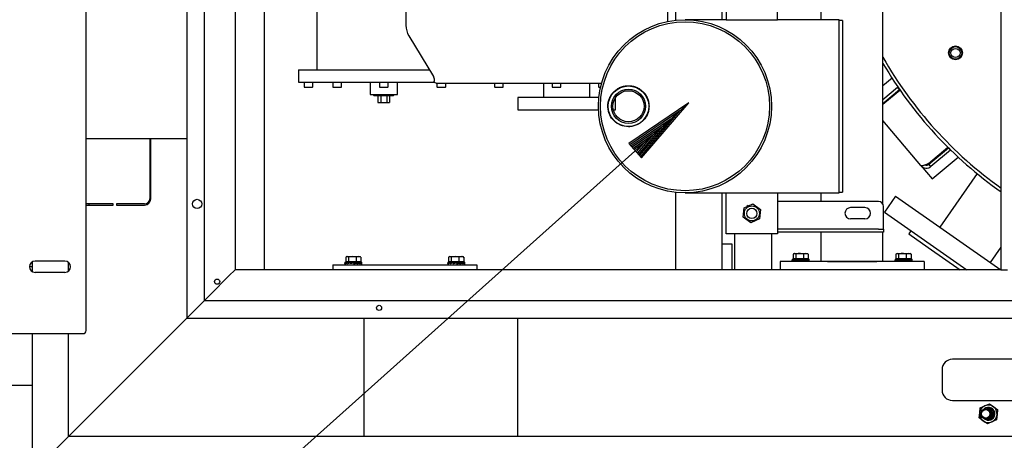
# Model space of a CAD drawing. Extents: x -72 to 51457, y 0 to 26838.
# Tile 16 of 203: x 5850 to 6808, y 7634 to 8043. Entities that reach past the tile are written whole.
import ezdxf

# ---------------------------------------------------------------- set-up
doc = ezdxf.new("R2010")
doc.units = 0
doc.header["$LTSCALE"] = 12
for name, pattern in [('LDM', [0]), ('LFUN', [0]), ('SOLID_THIN', [0])]:
    doc.linetypes.add(name, pattern=pattern)
doc.layers.get('0').update_dxf_attribs({"linetype": 'CONTINUOUS'})
doc.layers.add('4', color=7, linetype='CONTINUOUS')

# ---------------------------------------------------------------- blocks, each defined once
blk = doc.blocks.new('MEDFUNV_6')
at = {"color": 0, "linetype": 'LFUN', "lineweight": -2}
for points in [[(1, 0.133), (0, 0), (1, -0.133), (1, 0.133)], [(1, 0.111), (0.167, 0), (1, -0.111)], [(1, 0.089), (0.333, 0), (1, -0.089)], [(1, 0.067), (0.5, 0), (1, -0.067)], [(1, 0.044), (0.667, 0), (1, -0.044)], [(1, 0.022), (0.833, 0), (1, -0.022)]]:
    blk.add_lwpolyline(points, dxfattribs=at)
blk = doc.blocks.new('MEDCLUMP_NTE_1418_')
at = {"layer": '4', "color": 7, "linetype": 'LDM', "lineweight": 25}
blk.add_lwpolyline([(6501.03, 7962.06), (3975.87, 5703.11), (3912.37, 5703.11)], dxfattribs=at)
at = {"layer": '4', "color": 7, "linetype": 'LDM', "lineweight": 25, "xscale": 70, "yscale": 70, "zscale": 70, "rotation": 221.815035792}
blk.add_blockref('MEDFUNV_6', (6501.03, 7962.06), dxfattribs=at)
blk = doc.blocks.new('Vela_Drauf')
at = {"color": 7, "linetype": 'SOLID_THIN', "lineweight": 25}
for p, q in [((6012.76, 9374.68), (6012.76, 7752.68)), ((5914.76, 7740.68), (5914.76, 9364.68)), ((6029.76, 9357.68), (6029.76, 7769.68)), ((6059.76, 8517.68), (6059.76, 7799.68)), ((6533.26, 8042.83), (6533.26, 8517.68)), ((6804.76, 7799.68), (6804.76, 8517.68)), ((6139.26, 8199.68), (6139.26, 7994.18)), ((6088.26, 7799.68), (6088.26, 8189.4)), ((6488.26, 8042.35), (6488.26, 8189.4)), ((6537.26, 8082.83), (6537.26, 8042.83)), ((6587.26, 8042.83), (6587.26, 8082.83)), ((6225.86, 8067.13), (6225.86, 8037.45)), ((6480.66, 8041.18), (6480.66, 8067.13)), ((6689.76, 7863.36), (6689.76, 8054)), ((6629.76, 8042.83), (6629.76, 8051.18)), ((6537.26, 8042.83), (6497.26, 8042.83)), ((6537.26, 8042.83), (6587.26, 8042.83)), ((6647.26, 8042.83), (6587.26, 8042.83)), ((6647.26, 7874.53), (6647.26, 8042.83)), ((6650.26, 8042.18), (6647.26, 8042.18)), ((6650.26, 8042.18), (6650.26, 7875.18)), ((6228.71, 8027.15), (6252.54, 7987.49)), ((6121.26, 7994.18), (6121.26, 7982.18)), ((6121.26, 7994.18), (6204.26, 7994.18)), ((6204.26, 7994.18), (6248.52, 7994.18)), ((6698.6, 7985.89), (6689.76, 7978.46)), ((6121.26, 7982.18), (6204.26, 7982.18)), ((6126.78, 7982.18), (6126.78, 7977.68)), ((6127.28, 7977.18), (6134.78, 7977.18)), ((6135.28, 7977.68), (6135.28, 7982.18)), ((6154.75, 7982.18), (6154.75, 7977.68)), ((6155.25, 7977.18), (6162.75, 7977.18)), ((6163.25, 7977.68), (6163.25, 7982.18)), ((6191.01, 7982.18), (6191.01, 7970.18)), ((6200.01, 7982.18), (6200.01, 7977.68)), ((6200.51, 7977.18), (6208.01, 7977.18)), ((6204.26, 7982.18), (6253.56, 7982.18)), ((6208.51, 7977.68), (6208.51, 7982.18)), ((6217.51, 7970.18), (6217.51, 7982.18)), ((6253.26, 7984.92), (6253.26, 7983.18)), ((6255.26, 7981.18), (6416.3, 7981.18)), ((6256.01, 7981.18), (6256.01, 7977.68)), ((6256.51, 7977.18), (6264.01, 7977.18)), ((6264.51, 7977.68), (6264.51, 7981.18)), ((6312.01, 7981.18), (6312.01, 7977.68)), ((6312.51, 7977.18), (6320.01, 7977.18)), ((6320.51, 7977.68), (6320.51, 7981.18)), ((6359.76, 7981.18), (6359.76, 7967.18)), ((6368.01, 7981.18), (6368.01, 7977.68)), ((6368.51, 7977.18), (6376.01, 7977.18)), ((6376.51, 7977.68), (6376.51, 7981.18)), ((6404.76, 7967.18), (6404.76, 7981.18)), ((6413.27, 7981.18), (6413.27, 7977.68)), ((6413.77, 7977.18), (6415.2, 7977.18)), ((6441.24, 7978.63), (6441.24, 7978.41)), ((6689.76, 7965.41), (6703.94, 7977.31)), ((6704.16, 7977.5), (6703.94, 7977.31)), ((6705.87, 7975.01), (6703.94, 7977.31)), ((6191.01, 7970.18), (6204.26, 7970.18)), ((6193.81, 7970.18), (6194.78, 7969.18)), ((6194.78, 7969.18), (6213.73, 7969.18)), ((6198.48, 7969.18), (6198.48, 7962.18)), ((6201.37, 7969.18), (6201.37, 7962.18)), ((6204.26, 7970.18), (6217.51, 7970.18)), ((6207.14, 7969.18), (6207.14, 7962.18)), ((6210.03, 7969.18), (6210.03, 7962.18)), ((6213.73, 7969.18), (6214.7, 7970.18)), ((6334.76, 7967.18), (6334.76, 7955.18)), ((6413.54, 7967.18), (6334.76, 7967.18)), ((6424.43, 7967.18), (6424.24, 7967.18)), ((6429.76, 7967.18), (6429.72, 7967.18)), ((6429.76, 7955.18), (6429.76, 7967.18)), ((6689.76, 7961.49), (6705.87, 7975.01)), ((6689.76, 7960.57), (6706.27, 7974.43)), ((6198.48, 7962.18), (6201.37, 7962.18)), ((6201.37, 7962.18), (6207.14, 7962.18)), ((6207.14, 7962.18), (6210.03, 7962.18)), ((6334.76, 7955.18), (6413.18, 7955.18)), ((6427.52, 7955.18), (6429.76, 7955.18)), ((6726.63, 7900.93), (6689.76, 7944.88)), ((5914.76, 7927.18), (6012.76, 7927.18)), ((5976.76, 7927.18), (5976.76, 7868.68)), ((5977.76, 7868.68), (5977.76, 7927.18)), ((6733.97, 7902.92), (6752.93, 7918.83)), ((6734.43, 7902.38), (6753.44, 7918.33)), ((6755.36, 7916.03), (6736.36, 7900.08)), ((6737.5, 7887.98), (6762.88, 7909.28)), ((6753.44, 7918.33), (6755.36, 7916.03)), ((6755.59, 7916.22), (6755.36, 7916.03)), ((6726.63, 7900.93), (6737.5, 7887.98)), ((6736.36, 7900.08), (6734.43, 7902.38)), ((6781.28, 7893.25), (6744.9, 7841.28)), ((6488.26, 7799.68), (6488.26, 7875.02)), ((6497.26, 7874.53), (6537.26, 7874.53)), ((6533.26, 7799.68), (6533.26, 7874.53)), ((6537.26, 7834.53), (6537.26, 7874.53)), ((6537.26, 7874.53), (6587.26, 7874.53)), ((6587.26, 7874.53), (6647.26, 7874.53)), ((6587.26, 7874.53), (6587.26, 7834.53)), ((6629.76, 7866.18), (6629.76, 7874.53)), ((6647.26, 7875.18), (6650.26, 7875.18)), ((6702.01, 7871.31), (6691.12, 7855.75)), ((6702.01, 7871.31), (6804.31, 7799.68)), ((5941.26, 7863.68), (5914.76, 7863.68)), ((5914.76, 7862.68), (5941.26, 7862.68)), ((5917.76, 7862.68), (5917.76, 7863.68)), ((5941.26, 7862.68), (5941.26, 7863.68)), ((5971.76, 7863.68), (5944.26, 7863.68)), ((5944.26, 7863.68), (5944.26, 7862.68)), ((5944.26, 7862.68), (5971.76, 7862.68)), ((6554.74, 7859.9), (6563.14, 7863.73)), ((6558.82, 7862.09), (6557.5, 7861.33)), ((6563.14, 7863.73), (6570.66, 7858.36)), ((6685.26, 7866.18), (6587.26, 7866.18)), ((6690.26, 7843.08), (6690.26, 7861.18)), ((6553.85, 7850.7), (6554.74, 7859.9)), ((6570.66, 7858.36), (6569.78, 7849.17)), ((6672.26, 7860.18), (6658.26, 7860.18)), ((6691.12, 7855.75), (6771.18, 7799.68)), ((6561.37, 7845.34), (6553.85, 7850.7)), ((6569.78, 7849.17), (6561.37, 7845.34)), ((6672.26, 7849.18), (6658.26, 7849.18)), ((6690.26, 7839.18), (6690.26, 7843.08)), ((6587.26, 7834.53), (6537.26, 7834.53)), ((6545.76, 7799.68), (6545.76, 7834.53)), ((6581.76, 7799.68), (6581.76, 7834.53)), ((6685.26, 7839.18), (6587.26, 7839.18)), ((6685.26, 7836.18), (6587.26, 7836.18)), ((6629.76, 7807.68), (6629.76, 7836.18)), ((6685.26, 7839.18), (6690.26, 7839.18)), ((6690.26, 7836.18), (6685.26, 7836.18)), ((6689.76, 7807.68), (6689.76, 7836.18)), ((6690.26, 7839.18), (6690.26, 7836.18)), ((6716.92, 7837.68), (6714.8, 7834.65)), ((6714.8, 7834.65), (6733.72, 7821.39)), ((6543.26, 7824.68), (6533.26, 7824.68)), ((6543.26, 7799.68), (6543.26, 7824.68)), ((6602.37, 7814.9), (6602.37, 7810.78)), ((6603.26, 7815.48), (6602.79, 7815.21)), ((6603.26, 7815.48), (6603.65, 7815.48)), ((6604.93, 7814.9), (6603.65, 7815.48)), ((6603.65, 7815.48), (6608.63, 7815.48)), ((6604.93, 7814.9), (6604.93, 7810.78)), ((6608.63, 7815.48), (6614.74, 7815.48)), ((6612.32, 7814.9), (6612.32, 7810.78)), ((6617.15, 7814.9), (6614.74, 7815.48)), ((6614.74, 7815.48), (6616.26, 7815.48)), ((6616.72, 7815.21), (6616.26, 7815.48)), ((6616.68, 7815.13), (6617.15, 7814.9)), ((6617.15, 7814.9), (6617.15, 7810.78)), ((6702.37, 7814.9), (6702.37, 7810.78)), ((6703.26, 7815.48), (6702.79, 7815.21)), ((6703.26, 7815.48), (6703.65, 7815.48)), ((6704.93, 7814.9), (6703.65, 7815.48)), ((6703.65, 7815.48), (6708.63, 7815.48)), ((6704.93, 7814.9), (6704.93, 7810.78)), ((6708.63, 7815.48), (6714.74, 7815.48)), ((6712.32, 7814.9), (6712.32, 7810.78)), ((6717.15, 7814.9), (6714.74, 7815.48)), ((6714.74, 7815.48), (6716.26, 7815.48)), ((6716.72, 7815.21), (6716.26, 7815.48)), ((6716.68, 7815.13), (6717.15, 7814.9)), ((6717.15, 7814.9), (6717.15, 7810.78)), ((6733.72, 7821.39), (6764.73, 7799.68)), ((6794.29, 7806.7), (6804.76, 7821.64)), ((5862.76, 7797.78), (5862.76, 7807.58)), ((5894.26, 7808.18), (5865.26, 7808.18)), ((5897.76, 7798.44), (5897.76, 7806.93)), ((6154.76, 7804.68), (6154.76, 7799.68)), ((6154.76, 7804.68), (6294.76, 7804.68)), ((6166.46, 7807.18), (6166.46, 7806.1)), ((6166.46, 7807.18), (6166.65, 7807.18)), ((6166.46, 7806.12), (6166.46, 7805.93)), ((6166.46, 7805.75), (6166.46, 7806.03)), ((6166.46, 7806.03), (6166.46, 7806.03)), ((6166.46, 7806.02), (6166.46, 7804.68)), ((6166.46, 7805.93), (6166.46, 7805.84)), ((6166.55, 7805.84), (6166.46, 7805.84)), ((6166.65, 7807.18), (6183.06, 7807.18)), ((6167.16, 7805.75), (6167.16, 7806.03)), ((6167.16, 7806.03), (6167.2, 7806.03)), ((6167.2, 7806.12), (6167.2, 7805.93)), ((6167.2, 7805.93), (6167.2, 7805.84)), ((6167.2, 7805.84), (6167.68, 7805.85)), ((6167.37, 7811.9), (6167.37, 7807.78)), ((6167.37, 7807.78), (6169.93, 7807.78)), ((6167.64, 7805.85), (6167.64, 7805.84)), ((6169.09, 7806.06), (6167.68, 7805.85)), ((6168.26, 7812.48), (6167.79, 7812.21)), ((6168.26, 7812.48), (6168.65, 7812.48)), ((6169.93, 7811.9), (6168.65, 7812.48)), ((6168.65, 7812.48), (6173.63, 7812.48)), ((6168.94, 7807.78), (6168.94, 7807.18)), ((6169.02, 7805.75), (6169.02, 7806.03)), ((6169.02, 7806.03), (6169.09, 7806.03)), ((6169.09, 7806.12), (6169.09, 7805.93)), ((6169.09, 7805.93), (6169.09, 7805.84)), ((6169.09, 7805.84), (6169.45, 7805.85)), ((6169.38, 7805.85), (6169.38, 7805.79)), ((6171.84, 7806.1), (6169.45, 7805.85)), ((6169.93, 7811.9), (6169.93, 7807.78)), ((6169.93, 7807.78), (6177.32, 7807.78)), ((6171.75, 7805.75), (6171.75, 7806.03)), ((6171.75, 7806.03), (6171.84, 7806.03)), ((6171.84, 7806.12), (6171.84, 7805.93)), ((6171.84, 7805.93), (6171.84, 7805.84)), ((6171.84, 7805.84), (6172.02, 7805.85)), ((6171.94, 7805.85), (6171.94, 7805.77)), ((6175.01, 7806.12), (6172.02, 7805.85)), ((6173.63, 7812.48), (6179.74, 7812.48)), ((6174.94, 7805.75), (6174.94, 7806.03)), ((6177.89, 7806.02), (6174.94, 7805.76)), ((6174.94, 7805.93), (6175.01, 7805.93)), ((6175.01, 7806.12), (6175.03, 7806.12)), ((6175.01, 7805.93), (6175.01, 7806.12)), ((6175.01, 7805.85), (6175.01, 7805.93)), ((6175.01, 7805.93), (6175.03, 7805.93)), ((6175.03, 7805.84), (6175.01, 7805.85)), ((6175.03, 7806.12), (6175.03, 7805.93)), ((6175.03, 7805.93), (6175.03, 7805.84)), ((6177.32, 7811.9), (6177.32, 7807.78)), ((6177.32, 7807.78), (6182.15, 7807.78)), ((6178.1, 7806.03), (6177.89, 7806.02)), ((6177.98, 7806.03), (6177.98, 7806.11)), ((6178.1, 7805.75), (6178.1, 7806.03)), ((6180.38, 7806.02), (6178.1, 7805.78)), ((6178.1, 7805.93), (6178.19, 7805.93)), ((6178.19, 7805.84), (6178.1, 7805.84)), ((6178.19, 7806.12), (6178.19, 7805.93)), ((6178.19, 7805.93), (6178.19, 7805.84)), ((6182.15, 7811.9), (6179.74, 7812.48)), ((6179.74, 7812.48), (6181.26, 7812.48)), ((6180.76, 7806.03), (6180.38, 7806.02)), ((6180.45, 7806.03), (6180.45, 7806.08)), ((6180.57, 7807.18), (6180.57, 7807.78)), ((6180.76, 7805.75), (6180.76, 7806.03)), ((6180.76, 7805.93), (6180.82, 7805.93)), ((6181.19, 7805.89), (6180.76, 7805.82)), ((6180.82, 7805.84), (6180.76, 7805.84)), ((6180.82, 7806.12), (6180.82, 7805.93)), ((6180.82, 7805.93), (6180.82, 7805.84)), ((6181.72, 7812.21), (6181.26, 7812.48)), ((6181.68, 7812.13), (6182.15, 7811.9)), ((6182.49, 7806.03), (6182.05, 7806.02)), ((6182.06, 7806.03), (6182.06, 7806.03)), ((6182.15, 7811.9), (6182.15, 7807.78)), ((6182.49, 7805.75), (6182.49, 7806.03)), ((6182.49, 7805.93), (6182.53, 7805.93)), ((6182.53, 7805.84), (6182.49, 7805.84)), ((6182.53, 7806.12), (6182.53, 7805.93)), ((6182.53, 7805.93), (6182.53, 7805.84)), ((6183.06, 7806.03), (6183.02, 7806.03)), ((6183.05, 7806.08), (6183.05, 7806.03)), ((6183.06, 7806.1), (6183.06, 7807.18)), ((6183.06, 7804.68), (6183.06, 7806.02)), ((6266.46, 7807.18), (6266.46, 7806.1)), ((6266.46, 7807.18), (6266.65, 7807.18)), ((6266.46, 7806.12), (6266.46, 7805.93)), ((6266.46, 7805.75), (6266.46, 7806.03)), ((6266.46, 7806.03), (6266.46, 7806.03)), ((6266.46, 7806.02), (6266.46, 7804.68)), ((6266.46, 7805.93), (6266.46, 7805.84)), ((6266.55, 7805.84), (6266.46, 7805.84)), ((6266.65, 7807.18), (6283.06, 7807.18)), ((6267.16, 7805.75), (6267.16, 7806.03)), ((6267.16, 7806.03), (6267.2, 7806.03)), ((6267.2, 7806.12), (6267.2, 7805.93)), ((6267.2, 7805.93), (6267.2, 7805.84)), ((6267.2, 7805.84), (6267.68, 7805.85)), ((6267.37, 7811.9), (6267.37, 7807.78)), ((6267.37, 7807.78), (6269.93, 7807.78)), ((6267.64, 7805.85), (6267.64, 7805.84)), ((6269.09, 7806.06), (6267.68, 7805.85)), ((6268.26, 7812.48), (6267.79, 7812.21)), ((6268.26, 7812.48), (6268.65, 7812.48)), ((6269.93, 7811.9), (6268.65, 7812.48)), ((6268.65, 7812.48), (6273.63, 7812.48)), ((6268.94, 7807.78), (6268.94, 7807.18)), ((6269.02, 7805.75), (6269.02, 7806.03)), ((6269.02, 7806.03), (6269.09, 7806.03)), ((6269.09, 7806.12), (6269.09, 7805.93)), ((6269.09, 7805.93), (6269.09, 7805.84)), ((6269.09, 7805.84), (6269.45, 7805.85)), ((6269.38, 7805.85), (6269.38, 7805.79)), ((6271.84, 7806.1), (6269.45, 7805.85)), ((6269.93, 7811.9), (6269.93, 7807.78)), ((6269.93, 7807.78), (6277.32, 7807.78)), ((6271.75, 7805.75), (6271.75, 7806.03)), ((6271.75, 7806.03), (6271.84, 7806.03)), ((6271.84, 7806.12), (6271.84, 7805.93)), ((6271.84, 7805.93), (6271.84, 7805.84)), ((6271.84, 7805.84), (6272.02, 7805.85)), ((6271.94, 7805.85), (6271.94, 7805.77)), ((6275.01, 7806.12), (6272.02, 7805.85)), ((6273.63, 7812.48), (6279.74, 7812.48)), ((6274.94, 7805.75), (6274.94, 7806.03)), ((6277.89, 7806.02), (6274.94, 7805.76)), ((6274.94, 7805.93), (6275.01, 7805.93)), ((6275.01, 7806.12), (6275.03, 7806.12)), ((6275.01, 7805.93), (6275.01, 7806.12)), ((6275.01, 7805.85), (6275.01, 7805.93)), ((6275.01, 7805.93), (6275.03, 7805.93)), ((6275.03, 7805.84), (6275.01, 7805.85)), ((6275.03, 7806.12), (6275.03, 7805.93)), ((6275.03, 7805.93), (6275.03, 7805.84)), ((6277.32, 7811.9), (6277.32, 7807.78)), ((6277.32, 7807.78), (6282.15, 7807.78)), ((6278.1, 7806.03), (6277.89, 7806.02)), ((6277.98, 7806.03), (6277.98, 7806.11)), ((6278.1, 7805.75), (6278.1, 7806.03)), ((6280.38, 7806.02), (6278.1, 7805.78)), ((6278.1, 7805.93), (6278.19, 7805.93)), ((6278.19, 7805.84), (6278.1, 7805.84)), ((6278.19, 7806.12), (6278.19, 7805.93)), ((6278.19, 7805.93), (6278.19, 7805.84)), ((6282.15, 7811.9), (6279.74, 7812.48)), ((6279.74, 7812.48), (6281.26, 7812.48)), ((6280.76, 7806.03), (6280.38, 7806.02)), ((6280.45, 7806.03), (6280.45, 7806.08)), ((6280.57, 7807.18), (6280.57, 7807.78)), ((6280.76, 7805.75), (6280.76, 7806.03)), ((6280.76, 7805.93), (6280.82, 7805.93)), ((6281.19, 7805.89), (6280.76, 7805.82)), ((6280.82, 7805.84), (6280.76, 7805.84)), ((6280.82, 7806.12), (6280.82, 7805.93)), ((6280.82, 7805.93), (6280.82, 7805.84)), ((6281.72, 7812.21), (6281.26, 7812.48)), ((6281.68, 7812.13), (6282.15, 7811.9)), ((6282.49, 7806.03), (6282.05, 7806.02)), ((6282.06, 7806.03), (6282.06, 7806.03)), ((6282.15, 7811.9), (6282.15, 7807.78)), ((6282.49, 7805.75), (6282.49, 7806.03)), ((6282.49, 7805.93), (6282.53, 7805.93)), ((6282.53, 7805.84), (6282.49, 7805.84)), ((6282.53, 7806.12), (6282.53, 7805.93)), ((6282.53, 7805.93), (6282.53, 7805.84)), ((6283.06, 7806.03), (6283.02, 7806.03)), ((6283.05, 7806.08), (6283.05, 7806.03)), ((6283.06, 7806.1), (6283.06, 7807.18)), ((6283.06, 7804.68), (6283.06, 7806.02)), ((6294.76, 7804.68), (6294.76, 7799.68)), ((6729.76, 7807.68), (6589.76, 7807.68)), ((6589.76, 7807.68), (6589.76, 7799.68)), ((6601.46, 7810.18), (6601.46, 7809.1)), ((6601.46, 7810.18), (6601.65, 7810.18)), ((6601.46, 7809.12), (6601.46, 7808.93)), ((6601.46, 7808.75), (6601.46, 7809.03)), ((6601.46, 7809.03), (6601.46, 7809.03)), ((6601.46, 7809.02), (6601.46, 7807.68)), ((6601.46, 7808.93), (6601.46, 7808.84)), ((6601.55, 7808.84), (6601.46, 7808.84)), ((6601.65, 7810.18), (6618.06, 7810.18)), ((6602.16, 7808.75), (6602.16, 7809.03)), ((6602.16, 7809.03), (6602.2, 7809.03)), ((6602.2, 7809.12), (6602.2, 7808.93)), ((6602.2, 7808.93), (6602.2, 7808.84)), ((6602.2, 7808.84), (6602.68, 7808.85)), ((6602.37, 7810.78), (6604.93, 7810.78)), ((6602.64, 7808.85), (6602.64, 7808.84)), ((6604.09, 7809.06), (6602.68, 7808.85)), ((6603.94, 7810.78), (6603.94, 7810.18)), ((6604.02, 7808.75), (6604.02, 7809.03)), ((6604.02, 7809.03), (6604.09, 7809.03)), ((6604.09, 7809.12), (6604.09, 7808.93)), ((6604.09, 7808.93), (6604.09, 7808.84)), ((6604.09, 7808.84), (6604.45, 7808.85)), ((6604.38, 7808.85), (6604.38, 7808.79)), ((6606.84, 7809.1), (6604.45, 7808.85)), ((6604.93, 7810.78), (6612.32, 7810.78)), ((6606.75, 7808.75), (6606.75, 7809.03)), ((6606.75, 7809.03), (6606.84, 7809.03)), ((6606.84, 7809.12), (6606.84, 7808.93)), ((6606.84, 7808.93), (6606.84, 7808.84)), ((6606.84, 7808.84), (6607.02, 7808.85)), ((6606.94, 7808.85), (6606.94, 7808.77)), ((6610.01, 7809.12), (6607.02, 7808.85)), ((6609.94, 7808.75), (6609.94, 7809.03)), ((6612.89, 7809.02), (6609.94, 7808.76)), ((6609.94, 7808.93), (6610.01, 7808.93)), ((6610.01, 7809.12), (6610.03, 7809.12)), ((6610.01, 7808.93), (6610.01, 7809.12)), ((6610.01, 7808.85), (6610.01, 7808.93)), ((6610.01, 7808.93), (6610.03, 7808.93)), ((6610.03, 7808.84), (6610.01, 7808.85)), ((6610.03, 7809.12), (6610.03, 7808.93)), ((6610.03, 7808.93), (6610.03, 7808.84)), ((6612.32, 7810.78), (6617.15, 7810.78)), ((6613.1, 7809.03), (6612.89, 7809.02)), ((6612.98, 7809.03), (6612.98, 7809.11)), ((6613.1, 7808.75), (6613.1, 7809.03)), ((6615.38, 7809.02), (6613.1, 7808.78)), ((6613.1, 7808.93), (6613.19, 7808.93)), ((6613.19, 7808.84), (6613.1, 7808.84)), ((6613.19, 7809.12), (6613.19, 7808.93)), ((6613.19, 7808.93), (6613.19, 7808.84)), ((6615.76, 7809.03), (6615.38, 7809.02)), ((6615.45, 7809.03), (6615.45, 7809.08)), ((6615.57, 7810.18), (6615.57, 7810.78)), ((6615.76, 7808.75), (6615.76, 7809.03)), ((6615.76, 7808.93), (6615.82, 7808.93)), ((6616.19, 7808.89), (6615.76, 7808.82)), ((6615.82, 7808.84), (6615.76, 7808.84)), ((6615.82, 7809.12), (6615.82, 7808.93)), ((6615.82, 7808.93), (6615.82, 7808.84)), ((6617.49, 7809.03), (6617.05, 7809.02)), ((6617.06, 7809.03), (6617.06, 7809.03)), ((6617.49, 7808.75), (6617.49, 7809.03)), ((6617.49, 7808.93), (6617.53, 7808.93)), ((6617.53, 7808.84), (6617.49, 7808.84)), ((6617.53, 7809.12), (6617.53, 7808.93)), ((6617.53, 7808.93), (6617.53, 7808.84)), ((6618.06, 7809.03), (6618.02, 7809.03)), ((6618.05, 7809.08), (6618.05, 7809.03)), ((6618.06, 7809.1), (6618.06, 7810.18)), ((6618.06, 7807.68), (6618.06, 7809.02)), ((6635.76, 7807.68), (6683.76, 7807.68)), ((6701.46, 7810.18), (6701.46, 7809.1)), ((6701.46, 7810.18), (6701.65, 7810.18)), ((6701.46, 7809.12), (6701.46, 7808.93)), ((6701.46, 7808.75), (6701.46, 7809.03)), ((6701.46, 7809.03), (6701.46, 7809.03)), ((6701.46, 7809.02), (6701.46, 7807.68)), ((6701.46, 7808.93), (6701.46, 7808.84)), ((6701.55, 7808.84), (6701.46, 7808.84)), ((6701.65, 7810.18), (6718.06, 7810.18)), ((6702.16, 7808.75), (6702.16, 7809.03)), ((6702.16, 7809.03), (6702.2, 7809.03)), ((6702.2, 7809.12), (6702.2, 7808.93)), ((6702.2, 7808.93), (6702.2, 7808.84)), ((6702.2, 7808.84), (6702.68, 7808.85)), ((6702.37, 7810.78), (6704.93, 7810.78)), ((6702.64, 7808.85), (6702.64, 7808.84)), ((6704.09, 7809.06), (6702.68, 7808.85)), ((6703.94, 7810.78), (6703.94, 7810.18)), ((6704.02, 7808.75), (6704.02, 7809.03)), ((6704.02, 7809.03), (6704.09, 7809.03)), ((6704.09, 7809.12), (6704.09, 7808.93)), ((6704.09, 7808.93), (6704.09, 7808.84)), ((6704.09, 7808.84), (6704.45, 7808.85)), ((6704.38, 7808.85), (6704.38, 7808.79)), ((6706.84, 7809.1), (6704.45, 7808.85)), ((6704.93, 7810.78), (6712.32, 7810.78)), ((6706.75, 7808.75), (6706.75, 7809.03)), ((6706.75, 7809.03), (6706.84, 7809.03)), ((6706.84, 7809.12), (6706.84, 7808.93)), ((6706.84, 7808.93), (6706.84, 7808.84)), ((6706.84, 7808.84), (6707.02, 7808.85)), ((6706.94, 7808.85), (6706.94, 7808.77)), ((6710.01, 7809.12), (6707.02, 7808.85)), ((6709.94, 7808.75), (6709.94, 7809.03)), ((6712.89, 7809.02), (6709.94, 7808.76)), ((6709.94, 7808.93), (6710.01, 7808.93)), ((6710.01, 7809.12), (6710.03, 7809.12)), ((6710.01, 7808.93), (6710.01, 7809.12)), ((6710.01, 7808.93), (6710.03, 7808.93)), ((6710.01, 7808.85), (6710.01, 7808.93)), ((6710.03, 7808.84), (6710.01, 7808.85)), ((6710.03, 7809.12), (6710.03, 7808.93)), ((6710.03, 7808.93), (6710.03, 7808.84)), ((6712.32, 7810.78), (6717.15, 7810.78)), ((6713.1, 7809.03), (6712.89, 7809.02)), ((6712.98, 7809.03), (6712.98, 7809.11)), ((6713.1, 7808.75), (6713.1, 7809.03)), ((6715.38, 7809.02), (6713.1, 7808.78)), ((6713.1, 7808.93), (6713.19, 7808.93)), ((6713.19, 7808.84), (6713.1, 7808.84)), ((6713.19, 7809.12), (6713.19, 7808.93)), ((6713.19, 7808.93), (6713.19, 7808.84)), ((6715.76, 7809.03), (6715.38, 7809.02)), ((6715.45, 7809.03), (6715.45, 7809.08)), ((6715.57, 7810.18), (6715.57, 7810.78)), ((6715.76, 7808.75), (6715.76, 7809.03)), ((6715.76, 7808.93), (6715.82, 7808.93)), ((6716.19, 7808.89), (6715.76, 7808.82)), ((6715.82, 7808.84), (6715.76, 7808.84)), ((6715.82, 7809.12), (6715.82, 7808.93)), ((6715.82, 7808.93), (6715.82, 7808.84)), ((6717.49, 7809.03), (6717.05, 7809.02)), ((6717.06, 7809.03), (6717.06, 7809.03)), ((6717.49, 7808.75), (6717.49, 7809.03)), ((6717.49, 7808.93), (6717.53, 7808.93)), ((6717.53, 7808.84), (6717.49, 7808.84)), ((6717.53, 7809.12), (6717.53, 7808.93)), ((6717.53, 7808.93), (6717.53, 7808.84)), ((6718.06, 7809.03), (6718.02, 7809.03)), ((6718.05, 7809.08), (6718.05, 7809.03)), ((6718.06, 7809.1), (6718.06, 7810.18)), ((6718.06, 7807.68), (6718.06, 7809.02)), ((6729.76, 7807.68), (6729.76, 7799.68)), ((5862.76, 7802.68), (5859.76, 7802.68)), ((5894.26, 7797.18), (5865.26, 7797.18)), ((6059.76, 7799.68), (6053.76, 7793.68)), ((6053.76, 7793.68), (6059.76, 7799.68)), ((6804.76, 7799.68), (6059.76, 7799.68)), ((6804.76, 7799.68), (6810.76, 7799.68)), ((6053.76, 7793.68), (6035.76, 7775.68)), ((6029.76, 7769.68), (6035.76, 7775.68)), ((6029.76, 7769.68), (6012.76, 7752.68)), ((7634.76, 7769.68), (6029.76, 7769.68)), ((6012.76, 7752.68), (5897.76, 7637.68)), ((6012.76, 7752.68), (7549.76, 7752.68)), ((6184.76, 7752.68), (6184.76, 7637.68)), ((6334.76, 7637.68), (6334.76, 7752.68)), ((5747.76, 7737.68), (5911.76, 7737.68)), ((5862.76, 7605.68), (5862.76, 7737.68)), ((5897.76, 7637.68), (5897.76, 7737.68)), ((6887.26, 7712.68), (6757.26, 7712.68)), ((6747.26, 7702.68), (6747.26, 7682.68)), ((5837.76, 7687.68), (5862.76, 7687.68)), ((6757.26, 7672.68), (6887.26, 7672.68)), ((6783.32, 7655.63), (6783.8, 7660.51)), ((6783.8, 7660.51), (6784.28, 7665.39)), ((6784.28, 7665.39), (6788.74, 7667.42)), ((6788.74, 7667.42), (6793.21, 7669.45)), ((6793.21, 7669.45), (6797.2, 7666.6)), ((6797.2, 7666.6), (6801.19, 7663.74)), ((6801.19, 7663.74), (6800.72, 7658.86)), ((6787.31, 7652.77), (6783.32, 7655.63)), ((6791.3, 7649.91), (6787.31, 7652.77)), ((6795.77, 7651.94), (6791.3, 7649.91)), ((6800.24, 7653.97), (6795.77, 7651.94)), ((6800.72, 7658.86), (6800.24, 7653.97)), ((5897.76, 7637.68), (5868.76, 7608.68)), ((7549.76, 7637.68), (5897.76, 7637.68))]:
    blk.add_line(p, q, dxfattribs=at)
for points in [[(6166.46, 7806.12), (6166.46, 7806.1), (6166.46, 7806.08)], [(6166.46, 7806.03), (6166.46, 7806.03), (6166.46, 7806.02)], [(6174.94, 7806.03), (6173.32, 7805.89), (6171.75, 7805.75)], [(6175.03, 7806.12), (6173.41, 7805.98), (6171.84, 7805.84)], [(6174.94, 7805.75), (6176.56, 7805.89), (6178.1, 7806.03)], [(6175.03, 7805.84), (6176.64, 7805.98), (6178.19, 7806.12)], [(6266.46, 7806.12), (6266.46, 7806.1), (6266.46, 7806.08)], [(6266.46, 7806.03), (6266.46, 7806.03), (6266.46, 7806.02)], [(6274.94, 7806.03), (6273.32, 7805.89), (6271.75, 7805.75)], [(6275.03, 7806.12), (6273.41, 7805.98), (6271.84, 7805.84)], [(6274.94, 7805.75), (6276.56, 7805.89), (6278.1, 7806.03)], [(6275.03, 7805.84), (6276.64, 7805.98), (6278.19, 7806.12)], [(6601.46, 7809.12), (6601.46, 7809.1), (6601.46, 7809.08)], [(6601.46, 7809.03), (6601.46, 7809.03), (6601.46, 7809.02)], [(6609.94, 7809.03), (6608.32, 7808.89), (6606.75, 7808.75)], [(6610.03, 7809.12), (6608.41, 7808.98), (6606.84, 7808.84)], [(6609.94, 7808.75), (6611.56, 7808.89), (6613.1, 7809.03)], [(6610.03, 7808.84), (6611.64, 7808.98), (6613.19, 7809.12)], [(6701.46, 7809.12), (6701.46, 7809.1), (6701.46, 7809.08)], [(6701.46, 7809.03), (6701.46, 7809.03), (6701.46, 7809.02)], [(6709.94, 7809.03), (6708.32, 7808.89), (6706.75, 7808.75)], [(6710.03, 7809.12), (6708.41, 7808.98), (6706.84, 7808.84)], [(6709.94, 7808.75), (6711.56, 7808.89), (6713.1, 7809.03)], [(6710.03, 7808.84), (6711.64, 7808.98), (6713.19, 7809.12)]]:
    blk.add_lwpolyline(points, dxfattribs=at)
for centre, radius in [((6497.26, 7958.68), 84.15), ((6497.26, 7958.68), 82.15), ((6760.34, 8010.54), 6.75), ((6760.34, 8010.54), 6.08), ((6760.34, 8010.54), 4.45), ((6442.26, 7958.68), 19.75), ((6442.26, 7958.68), 16.62), ((6442.26, 7958.68), 15.15), ((6022.76, 7863.68), 4.55), ((6562.26, 7854.53), 7.3), ((6562.26, 7854.53), 5), ((6042.26, 7788.18), 2.5), ((6199.76, 7762.68), 2.5), ((6789.76, 7659.68), 5), ((6789.76, 7659.68), 4.08)]:
    blk.add_circle(centre, radius, dxfattribs=at)
for centre, radius, start, end in [((6245.86, 8037.45), 20, 180, 211), ((7034.76, 8202.68), 397, 209.65532, 234.59551), ((7034.76, 8202.68), 400, 210.40155, 234.90037), ((6127.28, 7977.68), 0.5, 180, 270), ((6134.78, 7977.68), 0.5, 270, 0), ((6155.25, 7977.68), 0.5, 180, 270), ((6162.75, 7977.68), 0.5, 270, 0), ((6200.51, 7977.68), 0.5, 180, 270), ((6208.01, 7977.68), 0.5, 270, 0), ((6256.51, 7977.68), 0.5, 180, 270), ((6264.01, 7977.68), 0.5, 270, 0), ((6312.51, 7977.68), 0.5, 180, 270), ((6320.01, 7977.68), 0.5, 270, 0), ((6368.51, 7977.68), 0.5, 180, 270), ((6376.01, 7977.68), 0.5, 270, 0), ((6413.77, 7977.68), 0.5, 180, 270), ((6449.24, 7977.68), 0.5, 270, 299.89679), ((5971.76, 7868.68), 5, 270, 0), ((5971.76, 7868.68), 6, 270, 0), ((6685.26, 7861.18), 5, 0, 90), ((6658.26, 7854.68), 5.5, 90, 270), ((6672.26, 7854.68), 5.5, 270, 90), ((5865.26, 7802.68), 5.5, 90, 270), ((5894.26, 7802.68), 5.5, 270, 90), ((5911.76, 7740.68), 3, 270, 0), ((6757.26, 7702.68), 10, 90, 180), ((6757.26, 7682.68), 10, 180, 270), ((6792.26, 7659.68), 8.5, 174.4186, 234.4186), ((6792.26, 7659.68), 8.5, 114.4186, 174.4186), ((6792.26, 7659.68), 6.25, 354.4186, 130.5416), ((6792.26, 7659.68), 8.5, 54.4186, 114.4186), ((6792.26, 7659.68), 5.25, 354.4186, 109.61598), ((6792.26, 7659.68), 4.19, 354.4186, 86.68557), ((6789.76, 7659.68), 5.35, 310.38861, 49.61139), ((6792.26, 7659.68), 8.5, 354.4186, 54.4186), ((6792.26, 7659.68), 8.5, 234.4186, 294.4186), ((6792.26, 7659.68), 6.25, 229.4584, 354.4186), ((6792.26, 7659.68), 5.25, 250.38402, 354.4186), ((6792.26, 7659.68), 4.19, 273.31443, 354.4186), ((6792.26, 7659.68), 8.5, 294.4186, 354.4186)]:
    blk.add_arc(centre, radius, start, end, dxfattribs=at)
for points in [[(6252.54, 7987.49), (6252.7, 7987.17), (6252.92, 7986.71), (6253.1, 7986.22), (6253.2, 7985.72), (6253.24, 7985.25), (6253.26, 7984.92)], [(6603.65, 7815.48), (6603.28, 7815.48), (6603.02, 7815.36), (6602.37, 7814.9)], [(6614.74, 7815.48), (6614.04, 7815.48), (6613.55, 7815.36), (6612.32, 7814.9)], [(6703.65, 7815.48), (6703.28, 7815.48), (6703.02, 7815.36), (6702.37, 7814.9)], [(6714.74, 7815.48), (6714.04, 7815.48), (6713.55, 7815.36), (6712.32, 7814.9)], [(6167.2, 7806.12), (6166.75, 7806.03), (6166.5, 7805.94), (6166.46, 7805.84)], [(6167.16, 7806.03), (6166.72, 7805.94), (6166.48, 7805.84), (6166.46, 7805.75)], [(6169.02, 7806.03), (6168.21, 7805.94), (6167.61, 7805.85), (6167.16, 7805.75)], [(6169.09, 7806.12), (6168.27, 7806.03), (6167.66, 7805.94), (6167.2, 7805.84)], [(6168.65, 7812.48), (6168.28, 7812.48), (6168.02, 7812.36), (6167.37, 7811.9)], [(6171.75, 7806.03), (6170.72, 7805.94), (6169.82, 7805.84), (6169.02, 7805.75)], [(6171.84, 7806.12), (6170.8, 7806.03), (6169.89, 7805.94), (6169.09, 7805.84)], [(6179.74, 7812.48), (6179.04, 7812.48), (6178.55, 7812.36), (6177.32, 7811.9)], [(6178.1, 7805.75), (6179.12, 7805.84), (6179.99, 7805.94), (6180.76, 7806.03)], [(6178.19, 7805.84), (6179.19, 7805.94), (6180.06, 7806.03), (6180.82, 7806.12)], [(6180.76, 7805.75), (6181.53, 7805.85), (6182.09, 7805.94), (6182.49, 7806.03)], [(6180.82, 7805.84), (6181.59, 7805.94), (6182.13, 7806.03), (6182.53, 7806.12)], [(6182.49, 7805.75), (6182.89, 7805.84), (6183.08, 7805.94), (6183.06, 7806.03)], [(6182.53, 7805.84), (6182.88, 7805.93), (6183.06, 7806.02), (6183.06, 7806.1)], [(6267.2, 7806.12), (6266.75, 7806.03), (6266.5, 7805.94), (6266.46, 7805.84)], [(6267.16, 7806.03), (6266.72, 7805.94), (6266.48, 7805.84), (6266.46, 7805.75)], [(6269.02, 7806.03), (6268.21, 7805.94), (6267.61, 7805.85), (6267.16, 7805.75)], [(6269.09, 7806.12), (6268.27, 7806.03), (6267.66, 7805.94), (6267.2, 7805.84)], [(6268.65, 7812.48), (6268.28, 7812.48), (6268.02, 7812.36), (6267.37, 7811.9)], [(6271.75, 7806.03), (6270.72, 7805.94), (6269.82, 7805.84), (6269.02, 7805.75)], [(6271.84, 7806.12), (6270.8, 7806.03), (6269.89, 7805.94), (6269.09, 7805.84)], [(6279.74, 7812.48), (6279.04, 7812.48), (6278.55, 7812.36), (6277.32, 7811.9)], [(6278.1, 7805.75), (6279.12, 7805.84), (6279.99, 7805.94), (6280.76, 7806.03)], [(6278.19, 7805.84), (6279.19, 7805.94), (6280.06, 7806.03), (6280.82, 7806.12)], [(6280.76, 7805.75), (6281.53, 7805.85), (6282.09, 7805.94), (6282.49, 7806.03)], [(6280.82, 7805.84), (6281.59, 7805.94), (6282.13, 7806.03), (6282.53, 7806.12)], [(6282.49, 7805.75), (6282.89, 7805.84), (6283.08, 7805.94), (6283.06, 7806.03)], [(6282.53, 7805.84), (6282.88, 7805.93), (6283.06, 7806.02), (6283.06, 7806.1)], [(6602.2, 7809.12), (6601.75, 7809.03), (6601.5, 7808.94), (6601.46, 7808.84)], [(6602.16, 7809.03), (6601.72, 7808.94), (6601.48, 7808.84), (6601.46, 7808.75)], [(6604.02, 7809.03), (6603.21, 7808.94), (6602.61, 7808.85), (6602.16, 7808.75)], [(6604.09, 7809.12), (6603.27, 7809.03), (6602.66, 7808.94), (6602.2, 7808.84)], [(6606.75, 7809.03), (6605.72, 7808.94), (6604.82, 7808.84), (6604.02, 7808.75)], [(6606.84, 7809.12), (6605.8, 7809.03), (6604.89, 7808.94), (6604.09, 7808.84)], [(6613.1, 7808.75), (6614.12, 7808.84), (6614.99, 7808.94), (6615.76, 7809.03)], [(6613.19, 7808.84), (6614.19, 7808.94), (6615.06, 7809.03), (6615.82, 7809.12)], [(6615.76, 7808.75), (6616.53, 7808.85), (6617.09, 7808.94), (6617.49, 7809.03)], [(6615.82, 7808.84), (6616.59, 7808.94), (6617.13, 7809.03), (6617.53, 7809.12)], [(6617.49, 7808.75), (6617.89, 7808.84), (6618.08, 7808.94), (6618.06, 7809.03)], [(6617.53, 7808.84), (6617.88, 7808.93), (6618.06, 7809.02), (6618.06, 7809.1)], [(6702.2, 7809.12), (6701.75, 7809.03), (6701.5, 7808.94), (6701.46, 7808.84)], [(6702.16, 7809.03), (6701.72, 7808.94), (6701.48, 7808.84), (6701.46, 7808.75)], [(6704.02, 7809.03), (6703.21, 7808.94), (6702.61, 7808.85), (6702.16, 7808.75)], [(6704.09, 7809.12), (6703.27, 7809.03), (6702.66, 7808.94), (6702.2, 7808.84)], [(6706.75, 7809.03), (6705.72, 7808.94), (6704.82, 7808.84), (6704.02, 7808.75)], [(6706.84, 7809.12), (6705.8, 7809.03), (6704.89, 7808.94), (6704.09, 7808.84)], [(6713.1, 7808.75), (6714.12, 7808.84), (6714.99, 7808.94), (6715.76, 7809.03)], [(6713.19, 7808.84), (6714.19, 7808.94), (6715.06, 7809.03), (6715.82, 7809.12)], [(6715.76, 7808.75), (6716.53, 7808.85), (6717.09, 7808.94), (6717.49, 7809.03)], [(6715.82, 7808.84), (6716.59, 7808.94), (6717.13, 7809.03), (6717.53, 7809.12)], [(6717.49, 7808.75), (6717.89, 7808.84), (6718.08, 7808.94), (6718.06, 7809.03)], [(6717.53, 7808.84), (6717.88, 7808.93), (6718.06, 7809.02), (6718.06, 7809.1)]]:
    blk.add_open_spline(points, degree=3, dxfattribs=at)
for points, knots in [([(6255.26, 7981.18), (6254.5, 7981.28), (6254.19, 7981.41), (6253.83, 7981.78), (6253.46, 7982.17), (6253.32, 7982.49), (6253.26, 7983.18)], [0, 0, 0, 0, 1, 1, 1, 2, 2, 2, 2]), ([(6462.23, 7959.68), (6462.17, 7960.99), (6461.78, 7963.59), (6460.45, 7967.3), (6458.42, 7970.68), (6455.77, 7973.6), (6452.6, 7975.95), (6449.03, 7977.63), (6445.21, 7978.59), (6442.58, 7978.72), (6441.27, 7978.66), (6439.97, 7978.59), (6437.37, 7978.21), (6433.65, 7976.88), (6430.27, 7974.85), (6427.35, 7972.2), (6424.99, 7969.04), (6423.31, 7965.47), (6422.35, 7961.65), (6422.22, 7959.03), (6422.28, 7957.72), (6422.41, 7955.16), (6423.59, 7950.19), (6427.94, 7944.04), (6434.38, 7939.9), (6439.58, 7938.79), (6442.26, 7938.68), (6443.69, 7938.75), (6446.51, 7939.14), (6450.47, 7940.45), (6454.02, 7942.43), (6457.05, 7945.03), (6459.47, 7948.16), (6461.2, 7951.72), (6462.17, 7955.6), (6462.3, 7958.32), (6462.23, 7959.68)], [0, 0, 0, 0, 1, 2, 3, 4, 5, 6, 7, 8, 8, 8, 9, 10, 11, 12, 13, 14, 15, 16, 16, 16, 17, 18, 19, 20, 20, 20, 21, 22, 23, 24, 25, 26, 27, 28, 28, 28, 28]), ([(6733.97, 7902.92), (6733.18, 7902.57), (6731.9, 7902.02), (6730.56, 7901.47), (6729.54, 7901.1), (6728.97, 7900.93), (6728.68, 7900.85), (6728.15, 7900.71), (6727.72, 7900.64), (6727.39, 7900.65), (6727.05, 7900.65), (6726.89, 7900.71), (6726.63, 7900.93)], [0, 0, 0, 0, 1, 2, 3, 4, 4, 4, 5, 5, 5, 6, 6, 6, 6]), ([(6726.63, 7900.93), (6727.75, 7899.85), (6728.27, 7899.45), (6729.01, 7899.1), (6729.74, 7898.75), (6730.58, 7898.54), (6731.44, 7898.48), (6732.3, 7898.43), (6733.16, 7898.52), (6733.96, 7898.77), (6734.82, 7899.03), (6735.37, 7899.33), (6736.36, 7900.08)], [0, 0, 0, 0, 1, 1, 1, 2, 2, 2, 3, 3, 3, 4, 4, 4, 4]), ([(6730.95, 7901.65), (6731.34, 7901.5), (6731.52, 7901.45), (6731.8, 7901.44), (6732.07, 7901.43), (6732.36, 7901.46), (6732.68, 7901.53), (6733.38, 7901.7), (6733.88, 7901.94), (6734.43, 7902.38)], [0, 0, 0, 0, 1, 1, 1, 2, 2, 2, 3, 3, 3, 3]), ([(6608.63, 7815.48), (6607.57, 7815.41), (6607.09, 7815.36), (6606.56, 7815.28), (6606.04, 7815.2), (6605.71, 7815.12), (6604.93, 7814.9)], [0, 0, 0, 0, 1, 1, 1, 2, 2, 2, 2]), ([(6612.32, 7814.9), (6611.3, 7815.17), (6610.83, 7815.27), (6610.31, 7815.35), (6609.78, 7815.44), (6609.45, 7815.46), (6608.63, 7815.48)], [0, 0, 0, 0, 1, 1, 1, 2, 2, 2, 2]), ([(6708.63, 7815.48), (6707.57, 7815.41), (6707.09, 7815.36), (6706.56, 7815.28), (6706.04, 7815.2), (6705.71, 7815.12), (6704.93, 7814.9)], [0, 0, 0, 0, 1, 1, 1, 2, 2, 2, 2]), ([(6712.32, 7814.9), (6711.3, 7815.17), (6710.83, 7815.27), (6710.31, 7815.35), (6709.78, 7815.44), (6709.45, 7815.46), (6708.63, 7815.48)], [0, 0, 0, 0, 1, 1, 1, 2, 2, 2, 2]), ([(6173.63, 7812.48), (6172.57, 7812.41), (6172.09, 7812.36), (6171.56, 7812.28), (6171.04, 7812.2), (6170.71, 7812.12), (6169.93, 7811.9)], [0, 0, 0, 0, 1, 1, 1, 2, 2, 2, 2]), ([(6177.32, 7811.9), (6176.3, 7812.17), (6175.83, 7812.27), (6175.31, 7812.35), (6174.78, 7812.44), (6174.45, 7812.46), (6173.63, 7812.48)], [0, 0, 0, 0, 1, 1, 1, 2, 2, 2, 2]), ([(6273.63, 7812.48), (6272.57, 7812.41), (6272.09, 7812.36), (6271.56, 7812.28), (6271.04, 7812.2), (6270.71, 7812.12), (6269.93, 7811.9)], [0, 0, 0, 0, 1, 1, 1, 2, 2, 2, 2]), ([(6277.32, 7811.9), (6276.3, 7812.17), (6275.83, 7812.27), (6275.31, 7812.35), (6274.78, 7812.44), (6274.45, 7812.46), (6273.63, 7812.48)], [0, 0, 0, 0, 1, 1, 1, 2, 2, 2, 2])]:
    blk.add_open_spline(points, degree=3, knots=knots, dxfattribs=at)

msp = doc.modelspace()

# ---------------------------------------------------------------- block references
at = {"lineweight": 0}
for name in ['Vela_Drauf', 'MEDCLUMP_NTE_1418_']:
    msp.add_blockref(name, (0, 0), dxfattribs=at)

doc.saveas('drawing.dxf')
